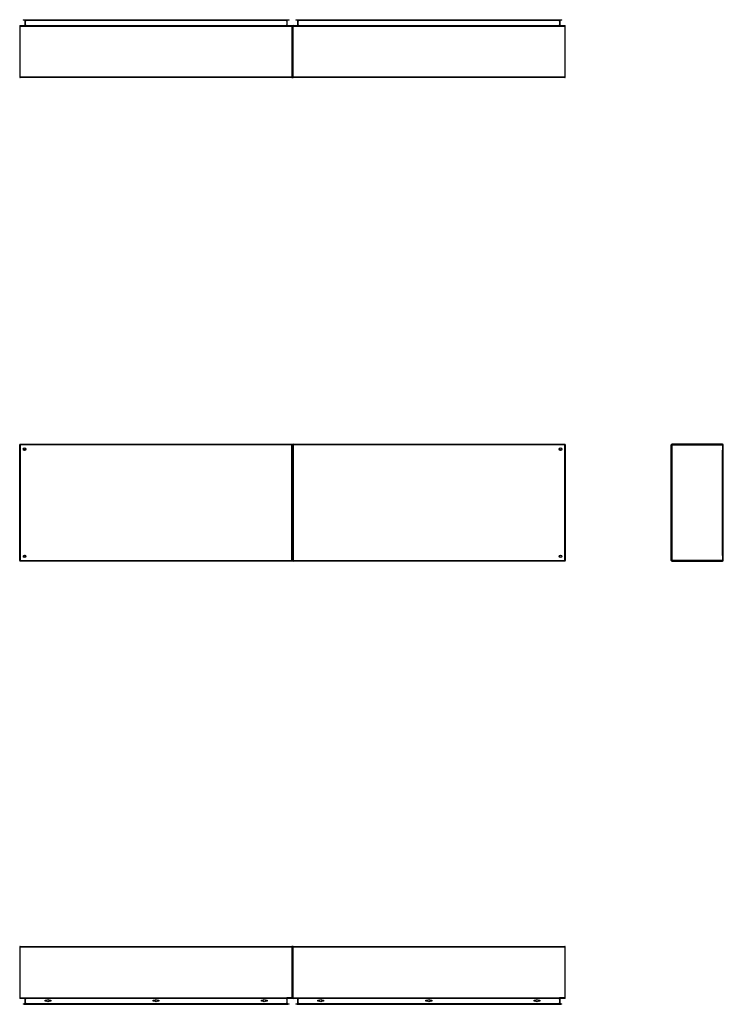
# Model space of a CAD drawing. Header units: inches. Extents: x 16 to 426, y 46 to 198.
# Tile 1 of 111: x 16 to 124, y 46 to 198. Entities that reach past the tile are written whole.
import ezdxf

# ---------------------------------------------------------------- set-up
doc = ezdxf.new("R2010")
doc.units = ezdxf.units.IN
doc.header["$MEASUREMENT"] = 0
doc.layers.add('Visible Edges(ANSI)', color=7, linetype='Continuous', lineweight=25)
doc.layers.add('Visible Tangent Edges(ANSI)', color=7, linetype='Continuous', lineweight=25)

msp = doc.modelspace()

# ---------------------------------------------------------------- linework, layer by layer
at = {"layer": 'Visible Edges(ANSI)'}
for p, q in [((16.26, 197.99), (16.45, 197.99)), ((16.26, 197.99), (16.26, 197.92)), ((16.45, 197.92), (16.26, 197.92)), ((16.45, 197.99), (57.04, 197.99)), ((57.04, 197.92), (16.45, 197.92)), ((16.54, 197.89), (16.54, 197.11)), ((56.95, 197.11), (56.95, 197.89)), ((57.04, 197.99), (57.23, 197.99)), ((57.23, 197.92), (57.04, 197.92)), ((57.23, 197.92), (57.23, 197.99)), ((58.26, 197.99), (58.45, 197.99)), ((58.26, 197.99), (58.26, 197.92)), ((58.45, 197.92), (58.26, 197.92)), ((58.45, 197.99), (99.04, 197.99)), ((99.04, 197.92), (58.45, 197.92)), ((58.54, 197.89), (58.54, 197.11)), ((98.95, 197.11), (98.95, 197.89)), ((99.04, 197.99), (99.23, 197.99)), ((99.23, 197.92), (99.04, 197.92)), ((99.23, 197.92), (99.23, 197.99)), ((15.75, 196.98), (15.75, 189.17)), ((57.65, 197.07), (15.84, 197.07)), ((57.75, 196.98), (57.75, 189.17)), ((57.75, 189.17), (57.75, 196.98)), ((99.65, 197.07), (57.84, 197.07)), ((99.75, 189.17), (99.75, 196.98)), ((57.65, 189.07), (15.84, 189.07)), ((99.65, 189.07), (57.84, 189.07)), ((15.75, 114.69), (15.75, 132.49)), ((15.84, 132.59), (57.65, 132.59)), ((57.75, 114.69), (57.75, 132.49)), ((57.75, 132.49), (57.75, 114.69)), ((57.84, 132.59), (99.65, 132.59)), ((99.75, 132.49), (99.75, 114.69)), ((116.07, 114.69), (116.07, 132.49)), ((123.97, 132.59), (116.17, 132.59)), ((124.07, 114.69), (124.07, 132.49)), ((16.61, 131.69), (16.61, 131.68)), ((16.65, 131.72), (16.64, 131.72)), ((98.85, 131.72), (98.84, 131.72)), ((98.88, 131.68), (98.88, 131.69)), ((16.61, 115.49), (16.61, 115.48)), ((16.64, 115.45), (16.65, 115.45)), ((98.84, 115.45), (98.85, 115.45)), ((98.88, 115.48), (98.88, 115.49)), ((57.65, 114.59), (15.84, 114.59)), ((99.65, 114.59), (57.84, 114.59)), ((116.17, 114.59), (123.97, 114.59)), ((15.75, 55.16), (15.75, 47.35)), ((15.84, 55.26), (57.65, 55.26)), ((57.75, 55.16), (57.75, 47.35)), ((57.75, 47.35), (57.75, 55.16)), ((57.84, 55.26), (99.65, 55.26)), ((99.75, 47.35), (99.75, 55.16)), ((15.84, 47.26), (57.65, 47.26)), ((16.54, 47.22), (16.54, 46.44)), ((56.95, 46.44), (56.95, 47.22)), ((57.84, 47.26), (99.65, 47.26)), ((58.54, 47.22), (58.54, 46.44)), ((98.95, 46.44), (98.95, 47.22)), ((16.26, 46.41), (16.45, 46.41)), ((16.26, 46.41), (16.26, 46.34)), ((16.45, 46.34), (16.26, 46.34)), ((57.04, 46.41), (16.45, 46.41)), ((16.45, 46.34), (57.04, 46.34)), ((19.65, 46.81), (19.65, 46.99)), ((19.65, 46.99), (19.84, 46.99)), ((19.84, 46.81), (19.65, 46.81)), ((19.84, 46.99), (19.84, 46.81)), ((20.35, 46.81), (20.35, 46.99)), ((20.35, 46.99), (20.54, 46.99)), ((20.54, 46.81), (20.35, 46.81)), ((20.54, 46.99), (20.54, 46.81)), ((36.3, 46.81), (36.3, 46.99)), ((36.3, 46.99), (36.49, 46.99)), ((36.49, 46.81), (36.3, 46.81)), ((36.49, 46.99), (36.49, 46.81)), ((37, 46.81), (37, 46.99)), ((37, 46.99), (37.19, 46.99)), ((37.19, 46.81), (37, 46.81)), ((37.19, 46.99), (37.19, 46.81)), ((52.95, 46.81), (52.95, 46.99)), ((52.95, 46.99), (53.14, 46.99)), ((53.14, 46.81), (52.95, 46.81)), ((53.14, 46.99), (53.14, 46.81)), ((53.65, 46.81), (53.65, 46.99)), ((53.65, 46.99), (53.84, 46.99)), ((53.84, 46.81), (53.65, 46.81)), ((53.84, 46.99), (53.84, 46.81)), ((57.04, 46.41), (57.23, 46.41)), ((57.23, 46.34), (57.04, 46.34)), ((57.23, 46.34), (57.23, 46.41)), ((58.26, 46.41), (58.45, 46.41)), ((58.26, 46.41), (58.26, 46.34)), ((58.45, 46.34), (58.26, 46.34)), ((99.04, 46.41), (58.45, 46.41)), ((58.45, 46.34), (99.04, 46.34)), ((61.65, 46.81), (61.65, 46.99)), ((61.65, 46.99), (61.84, 46.99)), ((61.84, 46.81), (61.65, 46.81)), ((61.84, 46.99), (61.84, 46.81)), ((62.35, 46.81), (62.35, 46.99)), ((62.35, 46.99), (62.54, 46.99)), ((62.54, 46.81), (62.35, 46.81)), ((62.54, 46.99), (62.54, 46.81)), ((78.3, 46.81), (78.3, 46.99)), ((78.3, 46.99), (78.49, 46.99)), ((78.49, 46.81), (78.3, 46.81)), ((78.49, 46.99), (78.49, 46.81)), ((79, 46.81), (79, 46.99)), ((79, 46.99), (79.19, 46.99)), ((79.19, 46.81), (79, 46.81)), ((79.19, 46.99), (79.19, 46.81)), ((94.95, 46.81), (94.95, 46.99)), ((94.95, 46.99), (95.14, 46.99)), ((95.14, 46.81), (94.95, 46.81)), ((95.14, 46.99), (95.14, 46.81)), ((95.65, 46.81), (95.65, 46.99)), ((95.65, 46.99), (95.84, 46.99)), ((95.84, 46.81), (95.65, 46.81)), ((95.84, 46.99), (95.84, 46.81)), ((99.04, 46.41), (99.23, 46.41)), ((99.23, 46.34), (99.04, 46.34)), ((99.23, 46.34), (99.23, 46.41))]:
    msp.add_line(p, q, dxfattribs=at)
for centre, radius in [((16.5, 131.84), 0.195), ((99, 131.84), 0.195), ((16.5, 115.34), 0.195), ((99, 115.34), 0.195), ((20.09, 46.9), 0.165), ((36.75, 46.9), 0.165), ((53.4, 46.9), 0.165), ((62.09, 46.9), 0.165), ((78.75, 46.9), 0.165), ((95.4, 46.9), 0.165)]:
    msp.add_circle(centre, radius, dxfattribs=at)
for centre, radius, start, end in [((16.51, 197.89), 0.031, 0, 90), ((56.98, 197.89), 0.031, 90, 180), ((58.51, 197.89), 0.031, 0, 90), ((98.98, 197.89), 0.031, 90, 180), ((15.84, 196.98), 0.099, 90, 180), ((16.51, 197.11), 0.031, 270, 0), ((56.98, 197.11), 0.031, 180, 270), ((57.65, 196.98), 0.099, 0, 90), ((57.84, 196.98), 0.099, 90, 180), ((58.51, 197.11), 0.031, 270, 0), ((98.98, 197.11), 0.031, 180, 270), ((99.65, 196.98), 0.099, 0, 90), ((15.84, 189.17), 0.099, 180, 270), ((57.65, 189.17), 0.099, 270, 0), ((57.84, 189.17), 0.099, 180, 270), ((99.65, 189.17), 0.099, 270, 0), ((15.84, 132.49), 0.099, 90, 180), ((57.65, 132.49), 0.099, 0, 90), ((57.84, 132.49), 0.099, 90, 180), ((99.65, 132.49), 0.099, 0, 90), ((116.17, 132.49), 0.099, 90, 180), ((123.97, 132.49), 0.099, 0, 90), ((16.64, 131.69), 0.031, 90, 180), ((98.85, 131.69), 0.031, 0, 90), ((16.64, 115.48), 0.031, 180, 270), ((98.85, 115.48), 0.031, 270, 0), ((15.84, 114.69), 0.099, 180, 270), ((57.65, 114.69), 0.099, 270, 0), ((57.84, 114.69), 0.099, 180, 270), ((99.65, 114.69), 0.099, 270, 0), ((116.17, 114.69), 0.099, 180, 270), ((123.97, 114.69), 0.099, 270, 0), ((15.84, 55.16), 0.099, 90, 180), ((57.65, 55.16), 0.099, 0, 90), ((57.84, 55.16), 0.099, 90, 180), ((99.65, 55.16), 0.099, 0, 90), ((15.84, 47.35), 0.099, 180, 270), ((16.51, 47.22), 0.031, 0, 90), ((56.98, 47.22), 0.031, 90, 180), ((57.65, 47.35), 0.099, 270, 0), ((57.84, 47.35), 0.099, 180, 270), ((58.51, 47.22), 0.031, 0, 90), ((98.98, 47.22), 0.031, 90, 180), ((99.65, 47.35), 0.099, 270, 0), ((16.51, 46.44), 0.031, 270, 0), ((56.98, 46.44), 0.031, 180, 270), ((58.51, 46.44), 0.031, 270, 0), ((98.98, 46.44), 0.031, 180, 270)]:
    msp.add_arc(centre, radius, start, end, dxfattribs=at)
at = {"layer": 'Visible Tangent Edges(ANSI)'}
for p, q in [((16.45, 197.92), (16.45, 197.99)), ((16.64, 197.89), (16.54, 197.89)), ((16.64, 197.92), (16.64, 197.89)), ((16.64, 197.11), (16.64, 197.89)), ((16.64, 197.89), (16.74, 197.89)), ((56.75, 197.89), (16.74, 197.89)), ((56.75, 197.89), (56.85, 197.89)), ((56.85, 197.92), (56.85, 197.89)), ((56.85, 197.89), (56.85, 197.11)), ((56.95, 197.89), (56.85, 197.89)), ((57.04, 197.99), (57.04, 197.92)), ((58.45, 197.92), (58.45, 197.99)), ((58.64, 197.89), (58.54, 197.89)), ((58.64, 197.92), (58.64, 197.89)), ((58.64, 197.11), (58.64, 197.89)), ((58.64, 197.89), (58.74, 197.89)), ((98.75, 197.89), (58.74, 197.89)), ((98.75, 197.89), (98.85, 197.89)), ((98.85, 197.92), (98.85, 197.89)), ((98.85, 197.89), (98.85, 197.11)), ((98.95, 197.89), (98.85, 197.89)), ((99.04, 197.99), (99.04, 197.92)), ((15.84, 196.98), (15.75, 196.98)), ((15.84, 196.98), (15.84, 197.07)), ((15.84, 189.17), (15.84, 196.98)), ((15.84, 196.98), (57.65, 196.98)), ((16.54, 197.11), (16.64, 197.11)), ((16.64, 197.11), (16.64, 197.07)), ((16.74, 197.11), (16.64, 197.11)), ((16.74, 197.11), (56.75, 197.11)), ((56.85, 197.11), (56.75, 197.11)), ((56.85, 197.11), (56.85, 197.07)), ((56.85, 197.11), (56.95, 197.11)), ((57.65, 197.07), (57.65, 196.98)), ((57.65, 196.98), (57.65, 189.17)), ((57.75, 196.98), (57.65, 196.98)), ((57.84, 196.98), (57.75, 196.98)), ((57.84, 196.98), (57.84, 197.07)), ((57.84, 189.17), (57.84, 196.98)), ((57.84, 196.98), (99.65, 196.98)), ((58.54, 197.11), (58.64, 197.11)), ((58.64, 197.11), (58.64, 197.07)), ((58.74, 197.11), (58.64, 197.11)), ((58.74, 197.11), (98.75, 197.11)), ((98.85, 197.11), (98.75, 197.11)), ((98.85, 197.11), (98.85, 197.07)), ((98.85, 197.11), (98.95, 197.11)), ((99.65, 197.07), (99.65, 196.98)), ((99.65, 196.98), (99.65, 189.17)), ((99.75, 196.98), (99.65, 196.98)), ((15.75, 189.17), (15.84, 189.17)), ((15.84, 189.07), (15.84, 189.17)), ((15.84, 189.17), (57.65, 189.17)), ((57.65, 189.17), (57.75, 189.17)), ((57.65, 189.17), (57.65, 189.07)), ((57.75, 189.17), (57.84, 189.17)), ((57.84, 189.07), (57.84, 189.17)), ((57.84, 189.17), (99.65, 189.17)), ((99.65, 189.17), (99.75, 189.17)), ((99.65, 189.17), (99.65, 189.07)), ((15.75, 132.49), (15.84, 132.49)), ((15.84, 132.49), (15.84, 132.59)), ((15.84, 132.49), (15.84, 114.69)), ((57.65, 132.49), (15.84, 132.49)), ((57.65, 132.59), (57.65, 132.49)), ((57.65, 132.49), (57.75, 132.49)), ((57.65, 114.69), (57.65, 132.49)), ((57.75, 132.49), (57.84, 132.49)), ((57.84, 132.49), (57.84, 132.59)), ((57.84, 132.49), (57.84, 114.69)), ((99.65, 132.49), (57.84, 132.49)), ((99.65, 132.59), (99.65, 132.49)), ((99.65, 132.49), (99.75, 132.49)), ((99.65, 114.69), (99.65, 132.49)), ((116.07, 132.49), (116.17, 132.49)), ((116.17, 132.59), (116.17, 132.49)), ((116.17, 132.49), (123.97, 132.49)), ((116.17, 132.49), (116.17, 114.69)), ((123.97, 132.49), (123.97, 132.59)), ((123.97, 132.49), (124.07, 132.49)), ((123.97, 132.49), (123.97, 131.71)), ((16.51, 131.82), (16.64, 131.72)), ((16.61, 131.69), (16.51, 131.82)), ((16.51, 131.82), (16.69, 131.82)), ((16.51, 131.82), (16.51, 131.71)), ((16.51, 131.64), (16.51, 131.71)), ((98.8, 131.82), (98.98, 131.82)), ((98.85, 131.72), (98.98, 131.82)), ((98.98, 131.82), (98.88, 131.69)), ((98.98, 131.71), (98.98, 131.82)), ((98.98, 131.71), (98.98, 131.64)), ((123.97, 115.46), (123.97, 131.71)), ((16.51, 115.46), (16.51, 115.53)), ((16.51, 115.35), (16.61, 115.48)), ((16.51, 115.46), (16.51, 115.35)), ((16.64, 115.45), (16.51, 115.35)), ((16.69, 115.35), (16.51, 115.35)), ((98.98, 115.35), (98.8, 115.35)), ((98.98, 115.35), (98.85, 115.45)), ((98.88, 115.48), (98.98, 115.35)), ((98.98, 115.53), (98.98, 115.46)), ((98.98, 115.35), (98.98, 115.46)), ((123.97, 115.46), (123.97, 114.69)), ((15.84, 114.69), (15.75, 114.69)), ((15.84, 114.69), (57.65, 114.69)), ((15.84, 114.59), (15.84, 114.69)), ((57.65, 114.69), (57.65, 114.59)), ((57.75, 114.69), (57.65, 114.69)), ((57.84, 114.69), (57.75, 114.69)), ((57.84, 114.69), (99.65, 114.69)), ((57.84, 114.59), (57.84, 114.69)), ((99.65, 114.69), (99.65, 114.59)), ((99.75, 114.69), (99.65, 114.69)), ((116.17, 114.69), (116.07, 114.69)), ((123.97, 114.69), (116.17, 114.69)), ((116.17, 114.69), (116.17, 114.59)), ((124.07, 114.69), (123.97, 114.69)), ((123.97, 114.59), (123.97, 114.69)), ((15.84, 55.16), (15.75, 55.16)), ((15.84, 55.16), (15.84, 55.26)), ((15.84, 47.35), (15.84, 55.16)), ((57.65, 55.16), (15.84, 55.16)), ((57.65, 55.26), (57.65, 55.16)), ((57.75, 55.16), (57.65, 55.16)), ((57.65, 55.16), (57.65, 47.35)), ((57.84, 55.16), (57.75, 55.16)), ((57.84, 55.16), (57.84, 55.26)), ((57.84, 47.35), (57.84, 55.16)), ((99.65, 55.16), (57.84, 55.16)), ((99.65, 55.26), (99.65, 55.16)), ((99.75, 55.16), (99.65, 55.16)), ((99.65, 55.16), (99.65, 47.35)), ((15.75, 47.35), (15.84, 47.35)), ((15.84, 47.26), (15.84, 47.35)), ((15.84, 47.35), (56.88, 47.35)), ((16.64, 47.22), (16.54, 47.22)), ((16.64, 47.22), (16.64, 47.26)), ((16.64, 46.44), (16.64, 47.22)), ((16.64, 47.22), (16.74, 47.22)), ((56.75, 47.22), (16.74, 47.22)), ((56.75, 47.22), (56.85, 47.22)), ((56.85, 47.22), (56.85, 47.26)), ((56.95, 47.22), (56.85, 47.22)), ((56.85, 47.22), (56.85, 46.44)), ((57.65, 47.35), (56.88, 47.35)), ((57.65, 47.35), (57.75, 47.35)), ((57.65, 47.35), (57.65, 47.26)), ((57.75, 47.35), (57.84, 47.35)), ((57.84, 47.26), (57.84, 47.35)), ((57.84, 47.35), (98.88, 47.35)), ((58.64, 47.22), (58.54, 47.22)), ((58.64, 47.22), (58.64, 47.26)), ((58.64, 46.44), (58.64, 47.22)), ((58.64, 47.22), (58.74, 47.22)), ((98.75, 47.22), (58.74, 47.22)), ((98.75, 47.22), (98.85, 47.22)), ((98.85, 47.22), (98.85, 47.26)), ((98.95, 47.22), (98.85, 47.22)), ((98.85, 47.22), (98.85, 46.44)), ((99.65, 47.35), (98.88, 47.35)), ((99.65, 47.35), (99.75, 47.35)), ((99.65, 47.35), (99.65, 47.26)), ((16.45, 46.34), (16.45, 46.41)), ((16.54, 46.44), (16.64, 46.44)), ((16.64, 46.41), (16.64, 46.44)), ((16.74, 46.44), (16.64, 46.44)), ((16.74, 46.44), (56.75, 46.44)), ((56.85, 46.44), (56.75, 46.44)), ((56.85, 46.44), (56.95, 46.44)), ((56.85, 46.41), (56.85, 46.44)), ((57.04, 46.41), (57.04, 46.34)), ((58.45, 46.34), (58.45, 46.41)), ((58.54, 46.44), (58.64, 46.44)), ((58.64, 46.41), (58.64, 46.44)), ((58.74, 46.44), (58.64, 46.44)), ((58.74, 46.44), (98.75, 46.44)), ((98.85, 46.44), (98.75, 46.44)), ((98.85, 46.44), (98.95, 46.44)), ((98.85, 46.41), (98.85, 46.44)), ((99.04, 46.41), (99.04, 46.34))]:
    msp.add_line(p, q, dxfattribs=at)

doc.saveas('drawing.dxf')
